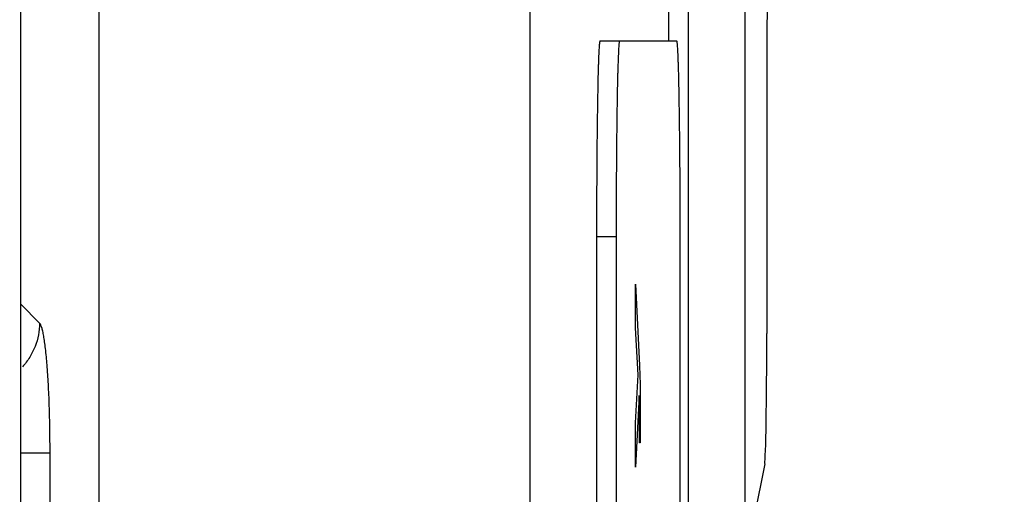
# Paper-space layout '170608_CRESCAD_1' of a CAD drawing. Header units: inches. Extents: x 0 to 17, y 0 to 11.
# Tile 73 of 139: x 10.1824 to 10.3332, y 7.5733 to 7.646. Entities that reach past the tile are written whole.
import ezdxf
from ezdxf.enums import TextEntityAlignment as Align

# ---------------------------------------------------------------- set-up
doc = ezdxf.new("R2010")
doc.units = ezdxf.units.IN
doc.header["$LTSCALE"] = 0.935
doc.header["$MEASUREMENT"] = 0
doc.linetypes.add('HIDDEN', pattern=[0.2, 0.1, -0.1])
doc.layers.get('0').update_dxf_attribs({"linetype": 'CONTINUOUS'})
doc.layers.add('DEFAULT_2', color=7, linetype='HIDDEN')
doc.layers.add('DIM', color=7, linetype='CONTINUOUS')
doc.styles.get("Standard").update_dxf_attribs({"font": 'simplex.shx'})
doc.dimstyles.new('DIMSTYLE_1', dxfattribs={"dimtxt": 0.125, "dimasz": 0.18, "dimexe": 0.125, "dimexo": 0.0625, "dimgap": 0.0625, "dimtad": 0, "dimtih": 1, "dimtoh": 1, "dimdec": 3, "dimzin": 4, "dimdsep": 46, "dimtxsty": 'STANDARD', "dimblk": '_FILLED', "dimblk1": '_FILLED', "dimblk2": '_FILLED', "dimcen": 0.09, "dimadec": 0, "dimazin": 0, "dimtp": 0.001, "dimtm": 0.001, "dimtfac": 1, "dimtdec": 3, "dimtofl": 0, "dimtmove": 0, "dimatfit": 3, "dimldrblk": '_FILLED', "dimfxl": 1, "dimtolj": 1, "dimtzin": 4, "dimarcsym": 0})

# ---------------------------------------------------------------- blocks, each defined once
blk = doc.blocks.new('_FILLED')
at = {"color": 0, "linetype": 'BYBLOCK'}
blk.add_solid([(0, 0), (-1, 0.17361), (-1, -0.17361)], dxfattribs=at)
blk = doc.blocks.new('*D1')
at = {"layer": 'DIM', "color": 5, "linetype": 'CONTINUOUS'}
for p, q in [((9.33978, 8.70828), (11.18138, 8.70828)), ((11.05638, 8.70828), (11.05638, 6.89805)), ((11.05638, 5.14028), (11.05638, 6.46055)), ((10.28993, 5.14028), (11.18138, 5.14028))]:
    blk.add_line(p, q, dxfattribs=at)
at = {"layer": 'DIM', "color": 5, "linetype": 'CONTINUOUS', "xscale": 0.18, "yscale": 0.18, "zscale": 0.18}
for p, rotation in [((11.05638, 8.70828), 90), ((11.05638, 5.14028), 270)]:
    blk.add_blockref('_FILLED', p, dxfattribs=dict(at, rotation=rotation))
at = {"layer": 'DIM', "color": 5, "linetype": 'CONTINUOUS'}
for s, p, p2 in [('3.568', (10.61888, 6.71055), (11.24388, 6.71055)), ('[', (10.61888, 6.52305), (10.74388, 6.52305)), (']', (11.36888, 6.52305), (11.49388, 6.52305)), ('90,63', (10.74388, 6.52305), (11.36888, 6.52305))]:
    blk.add_text(s, height=0.125, dxfattribs=at).set_placement(p, p2, align=Align.FIT)

psp = doc.layouts.new('170608_CRESCAD_1')

# ---------------------------------------------------------------- linework, layer by layer
at = {"color": 7, "linetype": 'CONTINUOUS'}
for p, q in [((10.28178, 7.79928), (10.28178, 7.64278)), ((10.28478, 7.79928), (10.28478, 6.04928)), ((10.29351, 6.04928), (10.29351, 7.79928)), ((10.19455, 7.74682), (10.19455, 6.10174)), ((10.18261, 7.03983), (10.18261, 7.74028)), ((10.26056, 7.72879), (10.26056, 6.11977)), ((10.27127, 7.64278), (10.28304, 7.64278)), ((10.29681, 7.63784), (10.29681, 7.59791)), ((10.27075, 7.61278), (10.27375, 7.61278)), ((10.27075, 7.61278), (10.27075, 6.23578)), ((10.27375, 7.61278), (10.27375, 6.23578)), ((10.28356, 6.23578), (10.28356, 7.61278)), ((10.18549, 7.59953), (10.18261, 7.60241)), ((10.18708, 7.57961), (10.18261, 7.57961)), ((10.18708, 7.43895), (10.18708, 7.57961)), ((10.29649, 7.57798), (10.29351, 7.56304))]:
    psp.add_line(p, q, dxfattribs=at)
for centre, start_param, end_param in [((10.29716, 7.63784), 0.087266, 1.570796), ((10.29646, 7.59791), -3.054326, -1.570796)]:
    psp.add_ellipse(centre, major_axis=(0, 0.02), ratio=0.017455, start_param=start_param, end_param=end_param, dxfattribs=at)
for points, knots in [([(10.27127, 7.64278), (10.27127, 7.64278), (10.27126, 7.64277), (10.27125, 7.64274), (10.27123, 7.64269), (10.27122, 7.6426), (10.27119, 7.64243), (10.27117, 7.64218), (10.27115, 7.64186), (10.27112, 7.64147), (10.2711, 7.641), (10.27107, 7.64047), (10.27105, 7.63988), (10.27103, 7.63922), (10.271, 7.63849), (10.27097, 7.6374), (10.27094, 7.6359), (10.2709, 7.63392), (10.27087, 7.63175), (10.27084, 7.62939), (10.27081, 7.62688), (10.27079, 7.62422), (10.27077, 7.62146), (10.27076, 7.61763), (10.27075, 7.61473), (10.27075, 7.61278)], [0, 0, 0, 0, 0.000523, 0.001526, 0.003095, 0.005248, 0.011319, 0.019744, 0.030512, 0.043608, 0.059015, 0.076693, 0.096592, 0.118658, 0.142838, 0.169079, 0.227521, 0.29341, 0.366068, 0.444808, 0.528899, 0.617546, 0.709947, 0.805215, 1, 1, 1, 1]), ([(10.27427, 7.64278), (10.27427, 7.64278), (10.27426, 7.64277), (10.27425, 7.64274), (10.27423, 7.64269), (10.27422, 7.6426), (10.27419, 7.64243), (10.27417, 7.64218), (10.27414, 7.64186), (10.27412, 7.64147), (10.2741, 7.641), (10.27407, 7.64047), (10.27405, 7.63988), (10.27403, 7.63922), (10.274, 7.63849), (10.27397, 7.6374), (10.27394, 7.6359), (10.2739, 7.63392), (10.27387, 7.63175), (10.27384, 7.62939), (10.27381, 7.62688), (10.27379, 7.62422), (10.27377, 7.62146), (10.27376, 7.61763), (10.27375, 7.61473), (10.27375, 7.61278)], [0, 0, 0, 0, 0.000523, 0.001526, 0.003095, 0.005248, 0.011319, 0.019744, 0.030512, 0.043608, 0.059015, 0.076693, 0.096592, 0.118658, 0.142838, 0.169079, 0.227521, 0.29341, 0.366068, 0.444808, 0.528899, 0.617546, 0.709947, 0.805215, 1, 1, 1, 1]), ([(10.28356, 7.61278), (10.28356, 7.61473), (10.28355, 7.61763), (10.28354, 7.62146), (10.28352, 7.62422), (10.2835, 7.62688), (10.28347, 7.62939), (10.28344, 7.63175), (10.28341, 7.63392), (10.28337, 7.6359), (10.28334, 7.6374), (10.28331, 7.63849), (10.28328, 7.63922), (10.28326, 7.63988), (10.28324, 7.64047), (10.28321, 7.641), (10.28319, 7.64147), (10.28316, 7.64186), (10.28314, 7.64218), (10.28312, 7.64243), (10.28309, 7.6426), (10.28308, 7.64269), (10.28306, 7.64274), (10.28305, 7.64277), (10.28304, 7.64278), (10.28304, 7.64278)], [0, 0, 0, 0, 0.194785, 0.290053, 0.382454, 0.471101, 0.555192, 0.633932, 0.70659, 0.772479, 0.830921, 0.857162, 0.881342, 0.903408, 0.923307, 0.940985, 0.956392, 0.969488, 0.980256, 0.988681, 0.994752, 0.996905, 0.998474, 0.999477, 1, 1, 1, 1]), ([(10.18549, 7.59953), (10.18548, 7.59831), (10.18511, 7.59647), (10.18401, 7.59427), (10.18327, 7.59329), (10.18285, 7.59283)], [0, 0, 0, 0, 0.497754, 0.749126, 1, 1, 1, 1]), ([(10.18708, 7.57961), (10.18708, 7.58084), (10.18706, 7.58326), (10.18698, 7.58678), (10.18684, 7.59006), (10.18665, 7.59298), (10.18645, 7.59514), (10.18626, 7.59661), (10.18612, 7.5975), (10.18598, 7.59824), (10.18583, 7.59882), (10.18568, 7.59924), (10.18556, 7.59946), (10.18549, 7.59953)], [0, 0, 0, 0, 0.183648, 0.361649, 0.52697, 0.674158, 0.798399, 0.850682, 0.895803, 0.933381, 0.963247, 0.985368, 1, 1, 1, 1])]:
    psp.add_open_spline(points, degree=3, knots=knots, dxfattribs=at)
at = {"layer": 'DEFAULT_2', "color": 7, "linetype": 'CONTINUOUS'}
for p, q in [((10.27673, 7.6055), (10.27733, 7.59302)), ((10.27673, 7.59881), (10.27673, 7.6055)), ((10.27712, 7.59158), (10.27673, 7.59881)), ((10.27673, 7.58426), (10.27712, 7.59158)), ((10.27733, 7.59302), (10.27735, 7.59264)), ((10.27735, 7.59264), (10.27738, 7.59191)), ((10.27738, 7.59191), (10.2774, 7.59119)), ((10.2774, 7.59119), (10.27741, 7.59048)), ((10.27741, 7.59048), (10.27742, 7.5898)), ((10.27742, 7.5898), (10.27743, 7.58854)), ((10.27743, 7.58854), (10.27744, 7.58622)), ((10.27726, 7.58845), (10.27673, 7.57742)), ((10.2773, 7.58762), (10.27726, 7.58845)), ((10.27731, 7.58753), (10.2773, 7.58762)), ((10.27732, 7.58733), (10.27731, 7.58753)), ((10.27732, 7.58712), (10.27732, 7.58733)), ((10.27733, 7.5869), (10.27732, 7.58712)), ((10.27734, 7.58643), (10.27733, 7.5869)), ((10.27734, 7.58589), (10.27734, 7.58643)), ((10.27735, 7.58477), (10.27734, 7.58589)), ((10.27744, 7.58622), (10.27745, 7.58208)), ((10.27673, 7.57742), (10.27673, 7.58426)), ((10.27735, 7.58241), (10.27735, 7.58477)), ((10.27735, 7.58117), (10.27735, 7.58241)), ((10.27744, 7.58117), (10.27735, 7.58117)), ((10.27745, 7.58208), (10.27744, 7.58117))]:
    psp.add_line(p, q, dxfattribs=at)

# ---------------------------------------------------------------- dimensions: what is measured, and where the dimension line sits
at = {"layer": 'DIM', "color": 5, "linetype": 'CONTINUOUS'}
dim = psp.add_linear_dim(base=(11.05638, 5.14028), p1=(9.27728, 8.70828), p2=(10.22743, 5.14028), angle=270, text='<>\\P[]', dimstyle='DIMSTYLE_1', dxfattribs=at)
dim.commit()
dim.dimension.update_dxf_attribs({"geometry": '*D1', "text_midpoint": (11.05638, 6.6793), "dimtype": 160})

doc.saveas('drawing.dxf')
